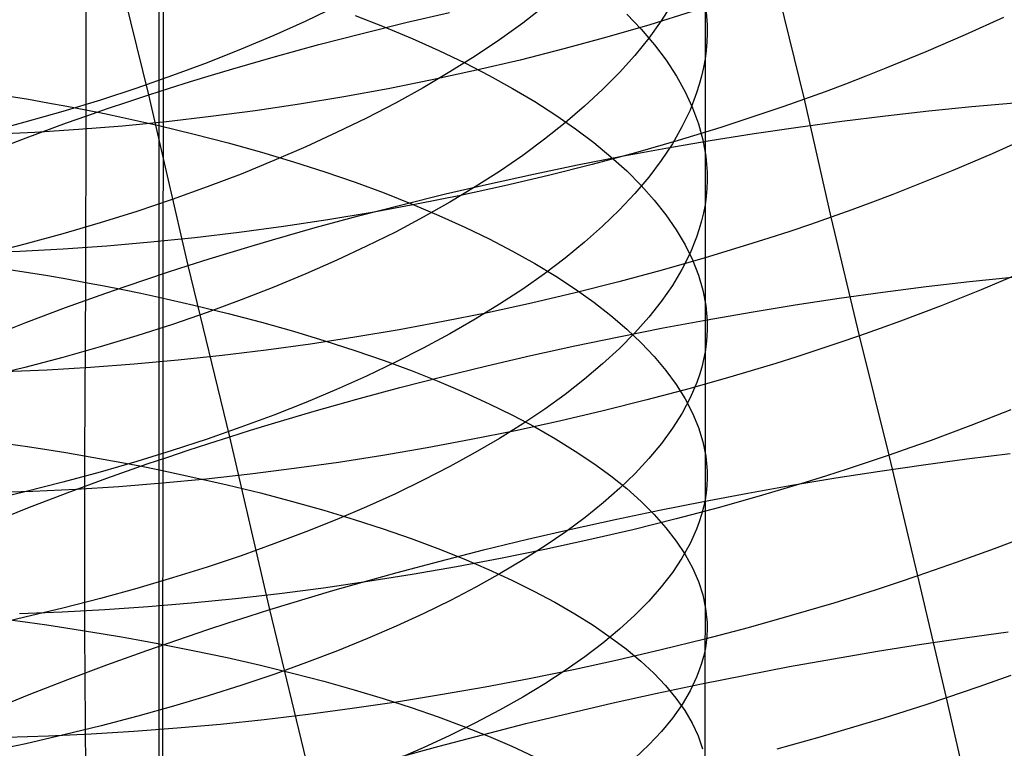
# Model space of a CAD drawing. Extents: x -383 to 1849, y -1185 to -529.
# Tile 146 of 256: x -359 to -348, y -987 to -979. Entities that reach past the tile are written whole.
import ezdxf

# ---------------------------------------------------------------- set-up
doc = ezdxf.new("R2010")
doc.units = 0
doc.layers.add('PREDEFINITO', color=7, linetype='CONTINUOUS')

msp = doc.modelspace()

# ---------------------------------------------------------------- linework, layer by layer
at = {"layer": 'PREDEFINITO'}
for p, q in [((-356.95, -878.052, 395), (-357.087, -1065.254, 395)), ((-357.08, -1079.133, 420), (-357.053, -884.99, 420)), ((-357.08, -1079.133, 370), (-357.053, -884.99, 370)), ((-351.136, -977.843, 654.622), (-351.136, -979.413, 655.353)), ((-357.181, -979.803, 479.222), (-357.628, -977.97, 479.951)), ((-357.865, -978.107, 669.34), (-357.864, -979.967, 670.063)), ((-350.056, -979.851, 510.327), (-350.366, -978.59, 511.017)), ((-355.137, -978.842, 644.725), (-355.473, -979.002, 644.404)), ((-352.88, -978.841, 648.351), (-353.118, -979.024, 647.96)), ((-351.492, -978.808, 652.414), (-351.613, -978.998, 651.98)), ((-354.939, -978.941, 666.913), (-354.623, -979.064, 666.559)), ((-354.389, -979.019, 478.867), (-353.913, -978.909, 478.861)), ((-351.986, -978.926, 661.433), (-351.829, -979.091, 660.998)), ((-351.275, -978.899, 511.186), (-351.736, -979.042, 511.248)), ((-351.128, -978.858, 656.705), (-351.114, -979.043, 656.254)), ((-355.473, -979.002, 644.404), (-355.82, -979.158, 644.094)), ((-354.863, -979.136, 478.888), (-354.389, -979.019, 478.867)), ((-353.118, -979.024, 647.96), (-353.369, -979.205, 647.577)), ((-351.736, -979.042, 511.248), (-352.202, -979.178, 511.297)), ((-351.613, -978.998, 651.98), (-351.749, -979.187, 651.549)), ((-351.114, -979.043, 656.254), (-351.113, -979.136, 656.028)), ((-347.893, -978.962, 509.652), (-348.312, -979.153, 509.814)), ((-355.82, -979.158, 644.094), (-356.177, -979.309, 643.795)), ((-355.334, -979.258, 478.924), (-354.863, -979.136, 478.888)), ((-354.623, -979.064, 666.559), (-354.319, -979.192, 666.197)), ((-351.829, -979.091, 660.998), (-351.687, -979.259, 660.56)), ((-351.113, -979.136, 656.028), (-351.116, -979.228, 655.803)), ((-348.312, -979.153, 509.814), (-348.738, -979.337, 509.963)), ((-355.802, -979.386, 478.975), (-355.334, -979.258, 478.924)), ((-354.319, -979.192, 666.197), (-354.027, -979.322, 665.824)), ((-353.369, -979.205, 647.577), (-353.633, -979.382, 647.2)), ((-352.202, -979.178, 511.297), (-352.672, -979.305, 511.331)), ((-351.749, -979.187, 651.549), (-351.901, -979.375, 651.123)), ((-351.687, -979.259, 660.56), (-351.56, -979.428, 660.118)), ((-351.116, -979.228, 655.803), (-351.124, -979.321, 655.578)), ((-356.177, -979.309, 643.795), (-356.545, -979.455, 643.506)), ((-354.027, -979.322, 665.824), (-353.748, -979.456, 665.444)), ((-353.633, -979.382, 647.2), (-353.91, -979.555, 646.832)), ((-352.672, -979.305, 511.331), (-353.145, -979.425, 511.351)), ((-351.901, -979.375, 651.123), (-352.067, -979.561, 650.701)), ((-351.124, -979.321, 655.578), (-351.136, -979.413, 655.353)), ((-348.738, -979.337, 509.963), (-349.171, -979.515, 510.099)), ((-356.545, -979.455, 643.506), (-356.922, -979.595, 643.228)), ((-356.266, -979.52, 479.042), (-355.802, -979.386, 478.975)), ((-353.748, -979.456, 665.444), (-353.481, -979.593, 665.055)), ((-353.145, -979.425, 511.351), (-353.621, -979.537, 511.357)), ((-351.56, -979.428, 660.118), (-351.448, -979.599, 659.672)), ((-351.136, -979.413, 655.353), (-351.153, -979.506, 655.128)), ((-351.136, -979.413, 655.353), (-351.136, -980.996, 656.053)), ((-356.922, -979.595, 643.228), (-357.309, -979.73, 642.963)), ((-356.726, -979.659, 479.124), (-356.497, -979.589, 479.081)), ((-356.497, -979.589, 479.081), (-356.266, -979.52, 479.042)), ((-353.91, -979.555, 646.832), (-354.199, -979.726, 646.471)), ((-353.621, -979.537, 511.357), (-354.1, -979.641, 511.35)), ((-353.481, -979.593, 665.055), (-353.227, -979.734, 664.658)), ((-352.067, -979.561, 650.701), (-352.249, -979.746, 650.283)), ((-351.153, -979.506, 655.128), (-351.174, -979.599, 654.904)), ((-349.171, -979.515, 510.099), (-349.39, -979.602, 510.161)), ((-356.954, -979.731, 479.171), (-356.726, -979.659, 479.124)), ((-354.1, -979.641, 511.35), (-354.579, -979.737, 511.329)), ((-351.448, -979.599, 659.672), (-351.352, -979.771, 659.224)), ((-351.199, -979.691, 654.68), (-351.228, -979.783, 654.456)), ((-351.174, -979.599, 654.904), (-351.199, -979.691, 654.68)), ((-349.61, -979.687, 510.22), (-349.833, -979.769, 510.275)), ((-349.39, -979.602, 510.161), (-349.61, -979.687, 510.22)), ((-357.309, -979.73, 642.963), (-357.706, -979.86, 642.709)), ((-357.406, -979.878, 479.277), (-357.181, -979.803, 479.222)), ((-357.181, -979.803, 479.222), (-356.954, -979.731, 479.171)), ((-356.752, -981.657, 478.534), (-357.181, -979.803, 479.222)), ((-354.579, -979.737, 511.329), (-355.061, -979.824, 511.294)), ((-354.199, -979.726, 646.471), (-354.501, -979.892, 646.12)), ((-353.227, -979.734, 664.658), (-352.986, -979.877, 664.254)), ((-352.249, -979.746, 650.283), (-352.445, -979.928, 649.871)), ((-351.352, -979.771, 659.224), (-351.272, -979.944, 658.774)), ((-351.228, -979.783, 654.456), (-351.3, -979.968, 654.011)), ((-349.833, -979.769, 510.275), (-350.056, -979.851, 510.327)), ((-358.697, -979.816, 670.546), (-358.485, -979.852, 670.431)), ((-358.485, -979.852, 670.431), (-358.276, -979.889, 670.312)), ((-358.276, -979.889, 670.312), (-358.069, -979.927, 670.189)), ((-357.706, -979.86, 642.709), (-358.112, -979.984, 642.468)), ((-357.63, -979.953, 479.336), (-357.406, -979.878, 479.277)), ((-355.542, -979.904, 511.247), (-356.024, -979.976, 511.186)), ((-355.061, -979.824, 511.294), (-355.542, -979.904, 511.247)), ((-354.501, -979.892, 646.12), (-354.814, -980.055, 645.777)), ((-352.986, -979.877, 664.254), (-352.759, -980.023, 663.844)), ((-350.056, -979.851, 510.327), (-350.281, -979.93, 510.375)), ((-349.765, -981.131, 509.666), (-350.056, -979.851, 510.327)), ((-348.239, -979.931, 479.065), (-347.776, -979.891, 479.229)), ((-358.112, -979.984, 642.468), (-358.526, -980.101, 642.24)), ((-358.069, -979.927, 670.189), (-357.864, -979.967, 670.063)), ((-357.864, -979.967, 670.063), (-357.866, -981.84, 670.749)), ((-357.864, -979.967, 670.063), (-357.662, -980.007, 669.934)), ((-357.853, -980.03, 479.398), (-357.63, -979.953, 479.336)), ((-357.662, -980.007, 669.934), (-357.462, -980.049, 669.801)), ((-356.024, -979.976, 511.186), (-356.506, -980.04, 511.111)), ((-352.759, -980.023, 663.844), (-352.545, -980.171, 663.427)), ((-352.445, -979.928, 649.871), (-352.655, -980.108, 649.465)), ((-351.3, -979.968, 654.011), (-351.388, -980.151, 653.567)), ((-351.272, -979.944, 658.774), (-351.208, -980.118, 658.322)), ((-350.508, -980.007, 510.419), (-350.736, -980.083, 510.46)), ((-350.281, -979.93, 510.375), (-350.508, -980.007, 510.419)), ((-349.175, -980.03, 478.778), (-348.705, -979.977, 478.915)), ((-348.705, -979.977, 478.915), (-348.239, -979.931, 479.065)), ((-358.526, -980.101, 642.24), (-358.737, -980.157, 642.131)), ((-358.511, -980.269, 479.609), (-358.074, -980.109, 479.465)), ((-358.074, -980.109, 479.465), (-357.853, -980.03, 479.398)), ((-356.986, -980.095, 511.024), (-357.465, -980.142, 510.925)), ((-357.462, -980.049, 669.801), (-357.265, -980.093, 669.665)), ((-357.265, -980.093, 669.665), (-357.07, -980.137, 669.526)), ((-356.506, -980.04, 511.111), (-356.986, -980.095, 511.024)), ((-354.814, -980.055, 645.777), (-355.139, -980.213, 645.443)), ((-352.655, -980.108, 649.465), (-352.88, -980.286, 649.064)), ((-351.208, -980.118, 658.322), (-351.16, -980.292, 657.869)), ((-350.736, -980.083, 510.46), (-350.965, -980.157, 510.496)), ((-350.124, -980.153, 478.545), (-349.649, -980.088, 478.654)), ((-349.649, -980.088, 478.654), (-349.175, -980.03, 478.778)), ((-358.417, -980.212, 510.687), (-358.889, -980.234, 510.55)), ((-357.942, -980.181, 510.812), (-358.417, -980.212, 510.687)), ((-357.465, -980.142, 510.925), (-357.942, -980.181, 510.812)), ((-357.07, -980.137, 669.526), (-356.688, -980.229, 669.238)), ((-356.688, -980.229, 669.238), (-356.317, -980.325, 668.937)), ((-355.139, -980.213, 645.443), (-355.474, -980.368, 645.119)), ((-352.545, -980.171, 663.427), (-352.345, -980.322, 663.004)), ((-351.388, -980.151, 653.567), (-351.492, -980.334, 653.126)), ((-350.965, -980.157, 510.496), (-351.427, -980.299, 510.559)), ((-351.081, -980.3, 478.367), (-350.602, -980.224, 478.449)), ((-350.602, -980.224, 478.449), (-350.124, -980.153, 478.545)), ((-358.942, -980.433, 479.768), (-358.511, -980.269, 479.609)), ((-356.317, -980.325, 668.937), (-355.956, -980.426, 668.624)), ((-352.88, -980.286, 649.064), (-353.117, -980.461, 648.67)), ((-352.345, -980.322, 663.004), (-352.159, -980.475, 662.575)), ((-351.427, -980.299, 510.559), (-351.894, -980.433, 510.608)), ((-351.492, -980.334, 653.126), (-351.613, -980.516, 652.689)), ((-351.561, -980.383, 478.3), (-351.081, -980.3, 478.367)), ((-351.16, -980.292, 657.869), (-351.128, -980.468, 657.415)), ((-347.598, -980.255, 508.984), (-348.017, -980.443, 509.148)), ((-355.956, -980.426, 668.624), (-355.606, -980.531, 668.3)), ((-355.474, -980.368, 645.119), (-355.821, -980.518, 644.805)), ((-351.894, -980.433, 510.608), (-352.364, -980.56, 510.642)), ((-352.042, -980.471, 478.247), (-351.561, -980.383, 478.3)), ((-348.017, -980.443, 509.148), (-348.444, -980.625, 509.299)), ((-355.821, -980.518, 644.805), (-356.178, -980.663, 644.502)), ((-355.606, -980.531, 668.3), (-355.267, -980.64, 667.965)), ((-353.117, -980.461, 648.67), (-353.369, -980.634, 648.283)), ((-352.522, -980.565, 478.208), (-352.042, -980.471, 478.247)), ((-352.159, -980.475, 662.575), (-351.987, -980.63, 662.142)), ((-351.613, -980.516, 652.689), (-351.749, -980.697, 652.254)), ((-351.128, -980.468, 657.415), (-351.114, -980.644, 656.961)), ((-356.178, -980.663, 644.502), (-356.546, -980.803, 644.21)), ((-355.267, -980.64, 667.965), (-354.939, -980.753, 667.619)), ((-353.369, -980.634, 648.283), (-353.633, -980.803, 647.904)), ((-353.48, -980.769, 478.174), (-353.002, -980.664, 478.184)), ((-353.002, -980.664, 478.184), (-352.522, -980.565, 478.208)), ((-352.364, -980.56, 510.642), (-352.837, -980.679, 510.663)), ((-351.987, -980.63, 662.142), (-351.83, -980.787, 661.704)), ((-351.114, -980.644, 656.961), (-351.113, -980.732, 656.734)), ((-348.444, -980.625, 509.299), (-348.878, -980.8, 509.435)), ((-354.939, -980.753, 667.619), (-354.623, -980.869, 667.263)), ((-353.957, -980.88, 478.18), (-353.48, -980.769, 478.174)), ((-352.837, -980.679, 510.663), (-353.314, -980.791, 510.669)), ((-351.749, -980.697, 652.254), (-351.901, -980.876, 651.824)), ((-351.113, -980.732, 656.734), (-351.116, -980.82, 656.507)), ((-356.546, -980.803, 644.21), (-356.924, -980.939, 643.93)), ((-354.623, -980.869, 667.263), (-354.319, -980.989, 666.898)), ((-353.633, -980.803, 647.904), (-353.91, -980.97, 647.532)), ((-353.314, -980.791, 510.669), (-353.792, -980.895, 510.661)), ((-351.901, -980.876, 651.824), (-352.068, -981.054, 651.399)), ((-351.83, -980.787, 661.704), (-351.688, -980.946, 661.262)), ((-351.116, -980.82, 656.507), (-351.124, -980.908, 656.28)), ((-348.878, -980.8, 509.435), (-349.097, -980.886, 509.498)), ((-356.924, -980.939, 643.93), (-357.311, -981.069, 643.661)), ((-354.431, -980.996, 478.201), (-353.957, -980.88, 478.18)), ((-353.792, -980.895, 510.661), (-354.272, -980.991, 510.64)), ((-353.91, -980.97, 647.532), (-354.199, -981.133, 647.168)), ((-351.688, -980.946, 661.262), (-351.561, -981.106, 660.817)), ((-351.124, -980.908, 656.28), (-351.136, -980.996, 656.053)), ((-349.318, -980.969, 509.558), (-349.541, -981.051, 509.614)), ((-349.097, -980.886, 509.498), (-349.318, -980.969, 509.558)), ((-357.311, -981.069, 643.661), (-357.708, -981.194, 643.405)), ((-354.753, -981.08, 510.605), (-355.235, -981.161, 510.556)), ((-354.903, -981.118, 478.236), (-354.431, -980.996, 478.201)), ((-354.272, -980.991, 510.64), (-354.753, -981.08, 510.605)), ((-354.319, -980.989, 666.898), (-354.028, -981.112, 666.523)), ((-352.068, -981.054, 651.399), (-352.249, -981.23, 650.978)), ((-351.153, -981.084, 655.827), (-351.174, -981.172, 655.6)), ((-351.136, -980.996, 656.053), (-351.153, -981.084, 655.827)), ((-351.136, -980.996, 656.053), (-351.136, -982.593, 656.723)), ((-349.541, -981.051, 509.614), (-349.765, -981.131, 509.666)), ((-357.708, -981.194, 643.405), (-358.113, -981.313, 643.161)), ((-355.235, -981.161, 510.556), (-355.717, -981.233, 510.495)), ((-355.371, -981.245, 478.287), (-354.903, -981.118, 478.236)), ((-354.199, -981.133, 647.168), (-354.5, -981.293, 646.813)), ((-354.028, -981.112, 666.523), (-353.748, -981.239, 666.14)), ((-351.561, -981.106, 660.817), (-351.449, -981.268, 660.368)), ((-351.174, -981.172, 655.6), (-351.199, -981.26, 655.375)), ((-349.765, -981.131, 509.666), (-349.99, -981.21, 509.714)), ((-349.459, -982.42, 509.027), (-349.765, -981.131, 509.666)), ((-356.199, -981.299, 510.42), (-356.679, -981.356, 510.332)), ((-355.717, -981.233, 510.495), (-356.199, -981.299, 510.42)), ((-355.836, -981.377, 478.354), (-355.371, -981.245, 478.287)), ((-354.5, -981.293, 646.813), (-354.814, -981.448, 646.467)), ((-353.748, -981.239, 666.14), (-353.481, -981.368, 665.748)), ((-352.249, -981.23, 650.978), (-352.445, -981.404, 650.562)), ((-351.449, -981.268, 660.368), (-351.353, -981.431, 659.917)), ((-351.199, -981.26, 655.375), (-351.228, -981.348, 655.149)), ((-350.217, -981.286, 509.759), (-350.445, -981.361, 509.8)), ((-349.99, -981.21, 509.714), (-350.217, -981.286, 509.759)), ((-358.113, -981.313, 643.161), (-358.528, -981.426, 642.93)), ((-357.158, -981.405, 510.231), (-357.635, -981.446, 510.117)), ((-356.679, -981.356, 510.332), (-357.158, -981.405, 510.231)), ((-356.067, -981.445, 478.393), (-355.836, -981.377, 478.354)), ((-353.481, -981.368, 665.748), (-353.227, -981.501, 665.349)), ((-352.445, -981.404, 650.562), (-352.656, -981.576, 650.152)), ((-351.228, -981.348, 655.149), (-351.3, -981.524, 654.7)), ((-350.445, -981.361, 509.8), (-350.674, -981.434, 509.837)), ((-358.581, -981.504, 509.852), (-359.049, -981.521, 509.701)), ((-358.528, -981.426, 642.93), (-358.738, -981.48, 642.82)), ((-358.11, -981.479, 509.991), (-358.581, -981.504, 509.852)), ((-357.635, -981.446, 510.117), (-358.11, -981.479, 509.991)), ((-356.525, -981.585, 478.483), (-356.296, -981.514, 478.436)), ((-356.296, -981.514, 478.436), (-356.067, -981.445, 478.393)), ((-354.814, -981.448, 646.467), (-355.138, -981.6, 646.13)), ((-353.227, -981.501, 665.349), (-352.986, -981.636, 664.942)), ((-351.353, -981.431, 659.917), (-351.273, -981.595, 659.464)), ((-350.674, -981.434, 509.837), (-351.136, -981.575, 509.9)), ((-356.752, -981.657, 478.534), (-356.525, -981.585, 478.483)), ((-355.138, -981.6, 646.13), (-355.474, -981.748, 645.803)), ((-352.656, -981.576, 650.152), (-352.88, -981.746, 649.748)), ((-351.136, -981.575, 509.9), (-351.603, -981.708, 509.949)), ((-351.3, -981.524, 654.7), (-351.388, -981.699, 654.253)), ((-351.273, -981.595, 659.464), (-351.208, -981.76, 659.008)), ((-358.698, -981.699, 671.235), (-358.487, -981.732, 671.119)), ((-358.487, -981.732, 671.119), (-358.277, -981.767, 670.999)), ((-357.202, -981.805, 478.648), (-356.977, -981.73, 478.589)), ((-356.977, -981.73, 478.589), (-356.752, -981.657, 478.534)), ((-356.3, -983.516, 477.878), (-356.752, -981.657, 478.534)), ((-352.986, -981.636, 664.942), (-352.759, -981.773, 664.529)), ((-351.603, -981.708, 509.949), (-352.073, -981.834, 509.984)), ((-351.388, -981.699, 654.253), (-351.492, -981.873, 653.808)), ((-358.277, -981.767, 670.999), (-358.07, -981.803, 670.876)), ((-358.07, -981.803, 670.876), (-357.866, -981.84, 670.749)), ((-357.866, -981.84, 670.749), (-357.877, -983.724, 671.406)), ((-357.866, -981.84, 670.749), (-357.663, -981.878, 670.619)), ((-357.424, -981.88, 478.711), (-357.202, -981.805, 478.648)), ((-355.474, -981.748, 645.803), (-355.821, -981.892, 645.486)), ((-352.88, -981.746, 649.748), (-353.118, -981.914, 649.351)), ((-352.759, -981.773, 664.529), (-352.545, -981.914, 664.109)), ((-352.073, -981.834, 509.984), (-352.546, -981.953, 510.004)), ((-351.208, -981.76, 659.008), (-351.16, -981.926, 658.552)), ((-348.733, -981.885, 478.12), (-348.264, -981.831, 478.258)), ((-348.264, -981.831, 478.258), (-347.799, -981.782, 478.409)), ((-347.71, -981.741, 508.504), (-348.137, -981.92, 508.656)), ((-357.663, -981.878, 670.619), (-357.463, -981.918, 670.485)), ((-357.646, -981.957, 478.778), (-357.424, -981.88, 478.711)), ((-357.463, -981.918, 670.485), (-357.266, -981.958, 670.348)), ((-355.821, -981.892, 645.486), (-356.178, -982.031, 645.18)), ((-353.118, -981.914, 649.351), (-353.369, -982.078, 648.961)), ((-352.545, -981.914, 664.109), (-352.345, -982.056, 663.683)), ((-351.492, -981.873, 653.808), (-351.613, -982.046, 653.367)), ((-351.16, -981.926, 658.552), (-351.129, -982.092, 658.095)), ((-349.68, -982.013, 477.885), (-349.205, -981.946, 477.995)), ((-349.205, -981.946, 477.995), (-348.733, -981.885, 478.12)), ((-348.137, -981.92, 508.656), (-348.571, -982.093, 508.794)), ((-358.084, -982.114, 478.922), (-357.646, -981.957, 478.778)), ((-357.266, -981.958, 670.348), (-357.071, -982, 670.208)), ((-357.071, -982, 670.208), (-356.689, -982.086, 669.918)), ((-356.178, -982.031, 645.18), (-356.546, -982.166, 644.886)), ((-352.546, -981.953, 510.004), (-353.022, -982.065, 510.01)), ((-351.613, -982.046, 653.367), (-351.749, -982.218, 652.93)), ((-350.156, -982.085, 477.789), (-349.68, -982.013, 477.885)), ((-358.516, -982.276, 479.082), (-358.084, -982.114, 478.922)), ((-357.119, -982.062, 420), (-357.119, -982.062, 370)), ((-356.689, -982.086, 669.918), (-356.317, -982.177, 669.615)), ((-353.369, -982.078, 648.961), (-353.633, -982.24, 648.578)), ((-353.022, -982.065, 510.01), (-353.501, -982.169, 510.002)), ((-352.345, -982.056, 663.683), (-352.159, -982.201, 663.252)), ((-351.129, -982.092, 658.095), (-351.114, -982.259, 657.637)), ((-350.634, -982.163, 477.707), (-350.156, -982.085, 477.789)), ((-348.571, -982.093, 508.794), (-348.791, -982.178, 508.858)), ((-356.546, -982.166, 644.886), (-356.923, -982.296, 644.602)), ((-356.317, -982.177, 669.615), (-355.956, -982.272, 669.3)), ((-353.98, -982.265, 509.981), (-354.461, -982.354, 509.945)), ((-353.501, -982.169, 510.002), (-353.98, -982.265, 509.981)), ((-353.633, -982.24, 648.578), (-353.91, -982.4, 648.203)), ((-352.159, -982.201, 663.252), (-351.987, -982.347, 662.816)), ((-351.749, -982.218, 652.93), (-351.9, -982.389, 652.496)), ((-351.593, -982.335, 477.585), (-351.113, -982.246, 477.639)), ((-351.114, -982.259, 657.637), (-351.113, -982.343, 657.408)), ((-351.113, -982.246, 477.639), (-350.634, -982.163, 477.707)), ((-349.012, -982.26, 508.918), (-349.235, -982.341, 508.974)), ((-348.791, -982.178, 508.858), (-349.012, -982.26, 508.918)), ((-358.94, -982.442, 479.256), (-358.516, -982.276, 479.082)), ((-356.923, -982.296, 644.602), (-357.31, -982.421, 644.331)), ((-355.956, -982.272, 669.3), (-355.606, -982.37, 668.973)), ((-355.606, -982.37, 668.973), (-355.267, -982.473, 668.636)), ((-354.461, -982.354, 509.945), (-354.942, -982.436, 509.896)), ((-352.073, -982.43, 477.547), (-351.593, -982.335, 477.585)), ((-351.987, -982.347, 662.816), (-351.83, -982.495, 662.375)), ((-351.113, -982.343, 657.408), (-351.116, -982.426, 657.18)), ((-349.235, -982.341, 508.974), (-349.459, -982.42, 509.027)), ((-357.31, -982.421, 644.331), (-357.707, -982.54, 644.072)), ((-354.942, -982.436, 509.896), (-355.424, -982.51, 509.833)), ((-355.267, -982.473, 668.636), (-354.94, -982.579, 668.287)), ((-353.91, -982.4, 648.203), (-354.2, -982.555, 647.836)), ((-352.552, -982.53, 477.523), (-352.073, -982.43, 477.547)), ((-351.9, -982.389, 652.496), (-352.067, -982.558, 652.067)), ((-351.116, -982.426, 657.18), (-351.124, -982.51, 656.951)), ((-349.459, -982.42, 509.027), (-349.685, -982.498, 509.076)), ((-349.138, -983.717, 508.41), (-349.459, -982.42, 509.027)), ((-357.707, -982.54, 644.072), (-358.113, -982.654, 643.826)), ((-355.905, -982.576, 509.757), (-356.384, -982.635, 509.668)), ((-355.424, -982.51, 509.833), (-355.905, -982.576, 509.757)), ((-354.94, -982.579, 668.287), (-354.624, -982.688, 667.929)), ((-354.2, -982.555, 647.836), (-354.501, -982.708, 647.477)), ((-353.029, -982.635, 477.513), (-352.552, -982.53, 477.523)), ((-352.067, -982.558, 652.067), (-352.249, -982.726, 651.643)), ((-351.83, -982.495, 662.375), (-351.688, -982.645, 661.93)), ((-351.124, -982.51, 656.951), (-351.136, -982.593, 656.723)), ((-349.912, -982.573, 509.121), (-350.14, -982.647, 509.162)), ((-349.685, -982.498, 509.076), (-349.912, -982.573, 509.121)), ((-358.113, -982.654, 643.826), (-358.527, -982.763, 643.593)), ((-356.862, -982.686, 509.566), (-357.338, -982.729, 509.451)), ((-356.384, -982.635, 509.668), (-356.862, -982.686, 509.566)), ((-354.624, -982.688, 667.929), (-354.32, -982.801, 667.561)), ((-353.506, -982.746, 477.519), (-353.029, -982.635, 477.513)), ((-351.688, -982.645, 661.93), (-351.561, -982.797, 661.481)), ((-351.152, -982.677, 656.495), (-351.173, -982.761, 656.267)), ((-351.136, -982.593, 656.723), (-351.152, -982.677, 656.495)), ((-351.136, -982.593, 656.723), (-351.136, -984.203, 657.358)), ((-350.14, -982.647, 509.162), (-350.369, -982.72, 509.2)), ((-358.282, -982.792, 509.183), (-358.749, -982.811, 509.029)), ((-358.527, -982.763, 643.593), (-358.738, -982.815, 643.482)), ((-357.812, -982.764, 509.323), (-358.282, -982.792, 509.183)), ((-357.338, -982.729, 509.451), (-357.812, -982.764, 509.323)), ((-354.501, -982.708, 647.477), (-354.814, -982.857, 647.128)), ((-354.32, -982.801, 667.561), (-354.028, -982.917, 667.183)), ((-353.98, -982.862, 477.54), (-353.506, -982.746, 477.519)), ((-352.249, -982.726, 651.643), (-352.445, -982.892, 651.224)), ((-351.561, -982.797, 661.481), (-351.449, -982.95, 661.03)), ((-351.173, -982.761, 656.267), (-351.198, -982.844, 656.039)), ((-350.369, -982.72, 509.2), (-350.832, -982.859, 509.264)), ((-354.814, -982.857, 647.128), (-355.139, -983.002, 646.789)), ((-354.451, -982.982, 477.576), (-353.98, -982.862, 477.54)), ((-352.445, -982.892, 651.224), (-352.655, -983.056, 650.811)), ((-350.832, -982.859, 509.264), (-351.299, -982.992, 509.313)), ((-351.198, -982.844, 656.039), (-351.227, -982.927, 655.812)), ((-355.139, -983.002, 646.789), (-355.475, -983.144, 646.459)), ((-354.92, -983.109, 477.628), (-354.451, -982.982, 477.576)), ((-354.028, -982.917, 667.183), (-353.749, -983.036, 666.797)), ((-351.299, -982.992, 509.313), (-351.769, -983.117, 509.348)), ((-351.449, -982.95, 661.03), (-351.353, -983.104, 660.575)), ((-351.227, -982.927, 655.812), (-351.298, -983.094, 655.36)), ((-355.384, -983.24, 477.696), (-354.92, -983.109, 477.628)), ((-353.749, -983.036, 666.797), (-353.482, -983.158, 666.402)), ((-352.655, -983.056, 650.811), (-352.879, -983.218, 650.404)), ((-351.769, -983.117, 509.348), (-352.242, -983.236, 509.368)), ((-351.298, -983.094, 655.36), (-351.386, -983.26, 654.909)), ((-351.353, -983.104, 660.575), (-351.273, -983.259, 660.119)), ((-355.475, -983.144, 646.459), (-355.821, -983.281, 646.139)), ((-353.482, -983.158, 666.402), (-353.228, -983.283, 666)), ((-352.879, -983.218, 650.404), (-353.117, -983.377, 650.003)), ((-347.814, -983.224, 508.036), (-348.249, -983.394, 508.175)), ((-355.821, -983.281, 646.139), (-356.179, -983.414, 645.831)), ((-355.845, -983.376, 477.779), (-355.615, -983.307, 477.735)), ((-355.615, -983.307, 477.735), (-355.384, -983.24, 477.696)), ((-353.228, -983.283, 666), (-352.987, -983.41, 665.59)), ((-352.242, -983.236, 509.368), (-352.718, -983.347, 509.374)), ((-351.386, -983.26, 654.909), (-351.49, -983.425, 654.462)), ((-351.273, -983.259, 660.119), (-351.208, -983.415, 659.66)), ((-356.179, -983.414, 645.831), (-356.546, -983.543, 645.534)), ((-356.3, -983.516, 477.878), (-356.073, -983.445, 477.826)), ((-356.073, -983.445, 477.826), (-355.845, -983.376, 477.779)), ((-353.117, -983.377, 650.003), (-353.368, -983.535, 649.61)), ((-352.718, -983.347, 509.374), (-353.196, -983.451, 509.366)), ((-352.987, -983.41, 665.59), (-352.76, -983.54, 665.174)), ((-351.49, -983.425, 654.462), (-351.61, -983.59, 654.018)), ((-351.208, -983.415, 659.66), (-351.16, -983.572, 659.201)), ((-348.249, -983.394, 508.175), (-348.469, -983.477, 508.24)), ((-356.546, -983.543, 645.534), (-356.924, -983.667, 645.248)), ((-356.526, -983.589, 477.933), (-356.3, -983.516, 477.878)), ((-355.865, -985.394, 477.262), (-356.3, -983.516, 477.878)), ((-353.676, -983.548, 509.344), (-354.157, -983.638, 509.308)), ((-353.196, -983.451, 509.366), (-353.676, -983.548, 509.344)), ((-353.368, -983.535, 649.61), (-353.633, -983.689, 649.224)), ((-352.76, -983.54, 665.174), (-352.546, -983.672, 664.75)), ((-348.469, -983.477, 508.24), (-348.69, -983.559, 508.3)), ((-358.709, -983.592, 671.894), (-358.497, -983.623, 671.777)), ((-358.497, -983.623, 671.777), (-358.288, -983.656, 671.657)), ((-358.288, -983.656, 671.657), (-358.081, -983.689, 671.533)), ((-356.751, -983.662, 477.993), (-356.526, -983.589, 477.933)), ((-354.157, -983.638, 509.308), (-354.638, -983.72, 509.259)), ((-351.61, -983.59, 654.018), (-351.746, -983.753, 653.577)), ((-351.16, -983.572, 659.201), (-351.129, -983.729, 658.74)), ((-348.913, -983.638, 508.357), (-349.138, -983.717, 508.41)), ((-348.69, -983.559, 508.3), (-348.913, -983.638, 508.357)), ((-358.081, -983.689, 671.533), (-357.877, -983.724, 671.406)), ((-357.877, -983.724, 671.406), (-357.877, -985.623, 672.017)), ((-357.877, -983.724, 671.406), (-357.674, -983.759, 671.275)), ((-357.674, -983.759, 671.275), (-357.474, -983.796, 671.14)), ((-356.924, -983.667, 645.248), (-357.311, -983.787, 644.974)), ((-357.196, -983.812, 478.124), (-356.974, -983.737, 478.056)), ((-356.974, -983.737, 478.056), (-356.751, -983.662, 477.993)), ((-354.638, -983.72, 509.259), (-355.119, -983.795, 509.195)), ((-353.633, -983.689, 649.224), (-353.909, -983.841, 648.845)), ((-352.546, -983.672, 664.75), (-352.346, -983.806, 664.321)), ((-351.746, -983.753, 653.577), (-351.897, -983.915, 653.14)), ((-351.129, -983.729, 658.74), (-351.114, -983.887, 658.279)), ((-349.138, -983.717, 508.41), (-349.363, -983.793, 508.459)), ((-348.825, -985.028, 507.821), (-349.138, -983.717, 508.41)), ((-348.763, -983.821, 477.386), (-348.291, -983.758, 477.511)), ((-348.291, -983.758, 477.511), (-347.822, -983.7, 477.65)), ((-357.311, -983.787, 644.974), (-357.708, -983.901, 644.713)), ((-357.634, -983.967, 478.27), (-357.196, -983.812, 478.124)), ((-357.474, -983.796, 671.14), (-357.277, -983.834, 671.002)), ((-357.277, -983.834, 671.002), (-357.082, -983.873, 670.861)), ((-357.082, -983.873, 670.861), (-356.7, -983.954, 670.569)), ((-355.599, -983.863, 509.118), (-356.079, -983.923, 509.028)), ((-355.119, -983.795, 509.195), (-355.599, -983.863, 509.118)), ((-353.909, -983.841, 648.845), (-354.199, -983.989, 648.476)), ((-352.346, -983.806, 664.321), (-352.16, -983.942, 663.887)), ((-349.591, -983.868, 508.505), (-349.819, -983.941, 508.546)), ((-349.363, -983.793, 508.459), (-349.591, -983.868, 508.505)), ((-349.238, -983.89, 477.275), (-348.763, -983.821, 477.386)), ((-357.708, -983.901, 644.713), (-358.113, -984.011, 644.465)), ((-358.067, -984.126, 478.431), (-357.634, -983.967, 478.27)), ((-356.556, -983.976, 508.925), (-357.032, -984.021, 508.809)), ((-356.7, -983.954, 670.569), (-356.329, -984.038, 670.264)), ((-356.079, -983.923, 509.028), (-356.556, -983.976, 508.925)), ((-352.16, -983.942, 663.887), (-351.988, -984.08, 663.447)), ((-351.897, -983.915, 653.14), (-352.064, -984.076, 652.708)), ((-351.113, -983.966, 658.049), (-351.117, -984.045, 657.818)), ((-351.114, -983.887, 658.279), (-351.113, -983.966, 658.049)), ((-350.193, -984.043, 477.094), (-349.715, -983.964, 477.177)), ((-349.819, -983.941, 508.546), (-350.049, -984.013, 508.584)), ((-349.715, -983.964, 477.177), (-349.238, -983.89, 477.275)), ((-358.113, -984.011, 644.465), (-358.528, -984.115, 644.23)), ((-357.505, -984.059, 508.679), (-357.974, -984.089, 508.537)), ((-357.032, -984.021, 508.809), (-357.505, -984.059, 508.679)), ((-356.329, -984.038, 670.264), (-355.967, -984.127, 669.947)), ((-354.199, -983.989, 648.476), (-354.5, -984.135, 648.114)), ((-352.064, -984.076, 652.708), (-352.245, -984.235, 652.281)), ((-351.988, -984.08, 663.447), (-351.831, -984.22, 663.003)), ((-351.117, -984.045, 657.818), (-351.124, -984.124, 657.588)), ((-350.672, -984.128, 477.026), (-350.193, -984.043, 477.094)), ((-350.049, -984.013, 508.584), (-350.512, -984.151, 508.649)), ((-358.44, -984.111, 508.382), (-358.902, -984.126, 508.215)), ((-358.528, -984.115, 644.23), (-358.738, -984.165, 644.117)), ((-358.492, -984.289, 478.607), (-358.067, -984.126, 478.431)), ((-357.974, -984.089, 508.537), (-358.44, -984.111, 508.382)), ((-355.967, -984.127, 669.947), (-355.617, -984.219, 669.619)), ((-354.5, -984.135, 648.114), (-354.813, -984.277, 647.762)), ((-351.152, -984.218, 476.972), (-350.672, -984.128, 477.026)), ((-351.124, -984.124, 657.588), (-351.136, -984.203, 657.358)), ((-350.512, -984.151, 508.649), (-350.979, -984.283, 508.698)), ((-358.911, -984.456, 478.797), (-358.492, -984.289, 478.607)), ((-355.617, -984.219, 669.619), (-355.278, -984.315, 669.279)), ((-354.813, -984.277, 647.762), (-355.138, -984.415, 647.42)), ((-352.245, -984.235, 652.281), (-352.44, -984.393, 651.859)), ((-351.831, -984.22, 663.003), (-351.689, -984.362, 662.555)), ((-351.632, -984.314, 476.932), (-351.152, -984.218, 476.972)), ((-350.979, -984.283, 508.698), (-351.449, -984.408, 508.733)), ((-351.153, -984.282, 657.128), (-351.174, -984.361, 656.899)), ((-351.136, -984.203, 657.358), (-351.153, -984.282, 657.128)), ((-351.136, -984.203, 657.358), (-351.138, -987.463, 658.523)), ((-355.278, -984.315, 669.279), (-354.95, -984.414, 668.928)), ((-352.44, -984.393, 651.859), (-352.65, -984.548, 651.443)), ((-352.112, -984.414, 476.908), (-351.632, -984.314, 476.932)), ((-351.449, -984.408, 508.733), (-351.923, -984.526, 508.754)), ((-351.689, -984.362, 662.555), (-351.562, -984.504, 662.103)), ((-351.174, -984.361, 656.899), (-351.199, -984.44, 656.67)), ((-355.138, -984.415, 647.42), (-355.474, -984.55, 647.087)), ((-354.95, -984.414, 668.928), (-354.634, -984.517, 668.567)), ((-352.59, -984.52, 476.898), (-352.112, -984.414, 476.908)), ((-351.562, -984.504, 662.103), (-351.45, -984.649, 661.648)), ((-351.199, -984.44, 656.67), (-351.228, -984.519, 656.441)), ((-355.474, -984.55, 647.087), (-355.82, -984.681, 646.765)), ((-354.634, -984.517, 668.567), (-354.33, -984.622, 668.197)), ((-354.33, -984.622, 668.197), (-354.038, -984.731, 667.817)), ((-353.067, -984.63, 476.903), (-352.59, -984.52, 476.898)), ((-352.65, -984.548, 651.443), (-352.874, -984.702, 651.033)), ((-351.923, -984.526, 508.754), (-352.399, -984.637, 508.76)), ((-351.228, -984.519, 656.441), (-351.3, -984.677, 655.985)), ((-347.588, -984.577, 507.474), (-347.995, -984.733, 507.603)), ((-355.82, -984.681, 646.765), (-356.178, -984.809, 646.454)), ((-353.542, -984.745, 476.924), (-353.067, -984.63, 476.903)), ((-352.874, -984.702, 651.033), (-353.112, -984.854, 650.629)), ((-352.399, -984.637, 508.76), (-352.878, -984.742, 508.752)), ((-351.45, -984.649, 661.648), (-351.354, -984.794, 661.19)), ((-351.3, -984.677, 655.985), (-351.388, -984.834, 655.532)), ((-356.178, -984.809, 646.454), (-356.545, -984.931, 646.155)), ((-354.038, -984.731, 667.817), (-353.758, -984.842, 667.428)), ((-354.014, -984.866, 476.96), (-353.542, -984.745, 476.924)), ((-352.878, -984.742, 508.752), (-353.358, -984.839, 508.729)), ((-351.388, -984.834, 655.532), (-351.492, -984.99, 655.081)), ((-351.354, -984.794, 661.19), (-351.274, -984.94, 660.73)), ((-347.995, -984.733, 507.603), (-348.407, -984.883, 507.719)), ((-356.545, -984.931, 646.155), (-356.923, -985.05, 645.866)), ((-354.482, -984.991, 477.012), (-354.014, -984.866, 476.96)), ((-353.838, -984.93, 508.693), (-354.32, -985.013, 508.643)), ((-353.358, -984.839, 508.729), (-353.838, -984.93, 508.693)), ((-353.758, -984.842, 667.428), (-353.49, -984.957, 667.031)), ((-353.112, -984.854, 650.629), (-353.362, -985.003, 650.233)), ((-351.274, -984.94, 660.73), (-351.209, -985.087, 660.269)), ((-348.407, -984.883, 507.719), (-348.825, -985.028, 507.821)), ((-356.923, -985.05, 645.866), (-357.31, -985.164, 645.59)), ((-354.948, -985.121, 477.079), (-354.482, -984.991, 477.012)), ((-354.32, -985.013, 508.643), (-354.801, -985.089, 508.579)), ((-353.362, -985.003, 650.233), (-353.626, -985.149, 649.844)), ((-353.49, -984.957, 667.031), (-353.236, -985.074, 666.626)), ((-351.492, -984.99, 655.081), (-351.612, -985.146, 654.633)), ((-348.825, -985.028, 507.821), (-349.051, -985.104, 507.871)), ((-348.513, -986.352, 507.259), (-348.825, -985.028, 507.821)), ((-354.801, -985.089, 508.579), (-355.281, -985.159, 508.501)), ((-355.179, -985.187, 477.119), (-354.948, -985.121, 477.079)), ((-353.626, -985.149, 649.844), (-353.902, -985.293, 649.463)), ((-353.236, -985.074, 666.626), (-352.995, -985.193, 666.213)), ((-351.612, -985.146, 654.633), (-351.749, -985.301, 654.189)), ((-351.209, -985.087, 660.269), (-351.161, -985.235, 659.806)), ((-349.051, -985.104, 507.871), (-349.278, -985.178, 507.917)), ((-357.31, -985.164, 645.59), (-357.706, -985.273, 645.327)), ((-355.761, -985.221, 508.41), (-356.238, -985.276, 508.306)), ((-355.281, -985.159, 508.501), (-355.761, -985.221, 508.41)), ((-355.637, -985.324, 477.21), (-355.409, -985.255, 477.163)), ((-355.409, -985.255, 477.163), (-355.179, -985.187, 477.119)), ((-352.995, -985.193, 666.213), (-352.767, -985.314, 665.794)), ((-351.161, -985.235, 659.806), (-351.13, -985.383, 659.342)), ((-349.507, -985.251, 507.959), (-349.737, -985.322, 507.997)), ((-349.278, -985.178, 507.917), (-349.507, -985.251, 507.959)), ((-357.706, -985.273, 645.327), (-358.112, -985.378, 645.077)), ((-357.187, -985.363, 508.057), (-357.656, -985.396, 507.914)), ((-356.714, -985.323, 508.188), (-357.187, -985.363, 508.057)), ((-356.238, -985.276, 508.306), (-356.714, -985.323, 508.188)), ((-355.865, -985.394, 477.262), (-355.637, -985.324, 477.21)), ((-353.902, -985.293, 649.463), (-354.191, -985.435, 649.091)), ((-352.767, -985.314, 665.794), (-352.552, -985.438, 665.368)), ((-351.749, -985.301, 654.189), (-351.9, -985.454, 653.75)), ((-349.737, -985.322, 507.997), (-350.2, -985.459, 508.062)), ((-358.526, -985.477, 644.84), (-358.737, -985.525, 644.726)), ((-358.122, -985.422, 507.758), (-358.583, -985.44, 507.589)), ((-358.112, -985.378, 645.077), (-358.526, -985.477, 644.84)), ((-357.656, -985.396, 507.914), (-358.122, -985.422, 507.758)), ((-356.316, -985.537, 477.377), (-356.091, -985.465, 477.317)), ((-356.091, -985.465, 477.317), (-355.865, -985.394, 477.262)), ((-355.408, -987.275, 476.678), (-355.865, -985.394, 477.262)), ((-354.191, -985.435, 649.091), (-354.492, -985.573, 648.727)), ((-352.552, -985.438, 665.368), (-352.352, -985.564, 664.936)), ((-351.9, -985.454, 653.75), (-352.067, -985.606, 653.314)), ((-351.13, -985.383, 659.342), (-351.115, -985.532, 658.878)), ((-350.2, -985.459, 508.062), (-350.668, -985.59, 508.112)), ((-358.71, -985.501, 672.508), (-358.498, -985.53, 672.391)), ((-358.498, -985.53, 672.391), (-358.289, -985.56, 672.27)), ((-358.289, -985.56, 672.27), (-358.082, -985.591, 672.145)), ((-356.539, -985.611, 477.441), (-356.316, -985.537, 477.377)), ((-354.492, -985.573, 648.727), (-354.805, -985.708, 648.372)), ((-352.352, -985.564, 664.936), (-352.166, -985.692, 664.498)), ((-351.115, -985.532, 658.878), (-351.114, -985.606, 658.646)), ((-358.082, -985.591, 672.145), (-357.877, -985.623, 672.017)), ((-357.877, -985.623, 672.017), (-357.865, -987.536, 672.585)), ((-357.877, -985.623, 672.017), (-357.675, -985.656, 671.886)), ((-357.675, -985.656, 671.886), (-357.475, -985.69, 671.751)), ((-357.475, -985.69, 671.751), (-357.277, -985.725, 671.612)), ((-357.201, -985.837, 477.655), (-356.761, -985.685, 477.508)), ((-356.761, -985.685, 477.508), (-356.539, -985.611, 477.441)), ((-352.067, -985.606, 653.314), (-352.248, -985.757, 652.884)), ((-352.166, -985.692, 664.498), (-351.993, -985.821, 664.056)), ((-350.668, -985.59, 508.112), (-351.138, -985.714, 508.148)), ((-351.117, -985.68, 658.415), (-351.125, -985.755, 658.183)), ((-351.114, -985.606, 658.646), (-351.117, -985.68, 658.415)), ((-348.313, -985.7, 476.798), (-347.843, -985.635, 476.924)), ((-357.277, -985.725, 671.612), (-357.082, -985.761, 671.47)), ((-357.082, -985.761, 671.47), (-356.7, -985.836, 671.177)), ((-354.805, -985.708, 648.372), (-355.129, -985.84, 648.027)), ((-352.248, -985.757, 652.884), (-352.444, -985.906, 652.459)), ((-351.138, -985.714, 508.148), (-351.612, -985.832, 508.168)), ((-351.125, -985.755, 658.183), (-351.137, -985.829, 657.951)), ((-349.263, -985.846, 476.588), (-348.787, -985.77, 476.686)), ((-348.787, -985.77, 476.686), (-348.313, -985.7, 476.798)), ((-357.634, -985.993, 477.816), (-357.201, -985.837, 477.655)), ((-356.7, -985.836, 671.177), (-356.328, -985.915, 670.87)), ((-355.129, -985.84, 648.027), (-355.465, -985.968, 647.692)), ((-352.444, -985.906, 652.459), (-352.655, -986.054, 652.039)), ((-351.612, -985.832, 508.168), (-352.089, -985.943, 508.174)), ((-351.993, -985.821, 664.056), (-351.836, -985.952, 663.609)), ((-351.153, -985.904, 657.72), (-351.174, -985.978, 657.489)), ((-351.137, -985.829, 657.951), (-351.153, -985.904, 657.72)), ((-349.74, -985.927, 476.505), (-349.263, -985.846, 476.588)), ((-358.06, -986.152, 477.993), (-357.634, -985.993, 477.816)), ((-356.328, -985.915, 670.87), (-355.967, -985.997, 670.552)), ((-355.967, -985.997, 670.552), (-355.617, -986.083, 670.222)), ((-355.465, -985.968, 647.692), (-355.811, -986.093, 647.368)), ((-352.089, -985.943, 508.174), (-352.567, -986.047, 508.166)), ((-351.836, -985.952, 663.609), (-351.693, -986.085, 663.157)), ((-351.174, -985.978, 657.489), (-351.199, -986.053, 657.259)), ((-350.698, -986.104, 476.382), (-350.219, -986.013, 476.436)), ((-350.219, -986.013, 476.436), (-349.74, -985.927, 476.505)), ((-355.811, -986.093, 647.368), (-356.168, -986.214, 647.054)), ((-355.617, -986.083, 670.222), (-355.278, -986.172, 669.88)), ((-352.567, -986.047, 508.166), (-353.047, -986.145, 508.144)), ((-352.655, -986.054, 652.039), (-352.879, -986.2, 651.626)), ((-351.693, -986.085, 663.157), (-351.566, -986.219, 662.703)), ((-351.199, -986.053, 657.259), (-351.228, -986.127, 657.029)), ((-351.177, -986.2, 476.343), (-350.698, -986.104, 476.382)), ((-347.813, -986.108, 507.077), (-348.161, -986.232, 507.173)), ((-358.479, -986.315, 478.183), (-358.06, -986.152, 477.993)), ((-356.168, -986.214, 647.054), (-356.535, -986.33, 646.752)), ((-355.278, -986.172, 669.88), (-354.95, -986.264, 669.527)), ((-353.047, -986.145, 508.144), (-353.527, -986.237, 508.107)), ((-352.879, -986.2, 651.626), (-353.117, -986.343, 651.22)), ((-351.656, -986.301, 476.318), (-351.177, -986.2, 476.343)), ((-351.566, -986.219, 662.703), (-351.454, -986.354, 662.245)), ((-351.228, -986.127, 657.029), (-351.299, -986.276, 656.57)), ((-358.891, -986.482, 478.388), (-358.479, -986.315, 478.183)), ((-356.535, -986.33, 646.752), (-356.913, -986.443, 646.462)), ((-354.95, -986.264, 669.527), (-354.634, -986.36, 669.165)), ((-354.009, -986.321, 508.056), (-354.489, -986.399, 507.991)), ((-353.527, -986.237, 508.107), (-354.009, -986.321, 508.056)), ((-352.134, -986.407, 476.309), (-351.656, -986.301, 476.318)), ((-351.299, -986.276, 656.57), (-351.387, -986.424, 656.114)), ((-348.161, -986.232, 507.173), (-348.513, -986.352, 507.259)), ((-354.489, -986.399, 507.991), (-354.97, -986.469, 507.913)), ((-354.634, -986.36, 669.165), (-354.33, -986.458, 668.792)), ((-353.117, -986.343, 651.22), (-353.368, -986.485, 650.82)), ((-352.61, -986.517, 476.315), (-352.134, -986.407, 476.309)), ((-351.387, -986.424, 656.114), (-351.491, -986.571, 655.66)), ((-351.454, -986.354, 662.245), (-351.357, -986.491, 661.784)), ((-348.739, -986.427, 507.309), (-348.967, -986.5, 507.355)), ((-348.513, -986.352, 507.259), (-348.739, -986.427, 507.309)), ((-348.208, -987.688, 506.724), (-348.513, -986.352, 507.259)), ((-356.913, -986.443, 646.462), (-357.3, -986.552, 646.184)), ((-355.449, -986.533, 507.821), (-355.926, -986.59, 507.716)), ((-354.97, -986.469, 507.913), (-355.449, -986.533, 507.821)), ((-354.33, -986.458, 668.792), (-354.037, -986.559, 668.41)), ((-353.368, -986.485, 650.82), (-353.632, -986.624, 650.428)), ((-353.084, -986.632, 476.336), (-352.61, -986.517, 476.315)), ((-351.357, -986.491, 661.784), (-351.276, -986.628, 661.321)), ((-348.967, -986.5, 507.355), (-349.196, -986.572, 507.398)), ((-357.3, -986.552, 646.184), (-357.696, -986.656, 645.918)), ((-356.401, -986.64, 507.597), (-356.873, -986.683, 507.465)), ((-355.926, -986.59, 507.716), (-356.401, -986.64, 507.597)), ((-354.037, -986.559, 668.41), (-353.758, -986.663, 668.019)), ((-353.632, -986.624, 650.428), (-353.909, -986.76, 650.045)), ((-353.556, -986.752, 476.373), (-353.084, -986.632, 476.336)), ((-351.491, -986.571, 655.66), (-351.611, -986.718, 655.21)), ((-351.276, -986.628, 661.321), (-351.211, -986.766, 660.856)), ((-349.426, -986.642, 507.436), (-349.889, -986.778, 507.502)), ((-349.196, -986.572, 507.398), (-349.426, -986.642, 507.436)), ((-358.102, -986.755, 645.666), (-358.516, -986.85, 645.427)), ((-357.807, -986.746, 507.163), (-358.268, -986.768, 506.992)), ((-357.696, -986.656, 645.918), (-358.102, -986.755, 645.666)), ((-357.342, -986.718, 507.32), (-357.807, -986.746, 507.163)), ((-356.873, -986.683, 507.465), (-357.342, -986.718, 507.32)), ((-353.909, -986.76, 650.045), (-354.198, -986.894, 649.669)), ((-354.025, -986.876, 476.425), (-353.556, -986.752, 476.373)), ((-353.758, -986.663, 668.019), (-353.49, -986.769, 667.62)), ((-351.611, -986.718, 655.21), (-351.747, -986.863, 654.764)), ((-358.516, -986.85, 645.427), (-358.726, -986.895, 645.313)), ((-358.268, -986.768, 506.992), (-358.724, -986.781, 506.809)), ((-353.49, -986.769, 667.62), (-353.236, -986.878, 667.213)), ((-351.747, -986.863, 654.764), (-351.898, -987.008, 654.321)), ((-351.211, -986.766, 660.856), (-351.163, -986.904, 660.39)), ((-349.889, -986.778, 507.502), (-350.357, -986.908, 507.552)), ((-354.198, -986.894, 649.669), (-354.499, -987.025, 649.303)), ((-354.49, -987.005, 476.493), (-354.025, -986.876, 476.425)), ((-353.236, -986.878, 667.213), (-352.995, -986.989, 666.798))]:
    msp.add_line(p, q, dxfattribs=at)
at = {"layer": 'PREDEFINITO', "extrusion": (0.205237, -0.902278, -0.379173)}
msp.add_arc((-562.132, 790.25, 629.04), 14.97, 39.8455, 136.3584, dxfattribs=at)

doc.saveas('drawing.dxf')
